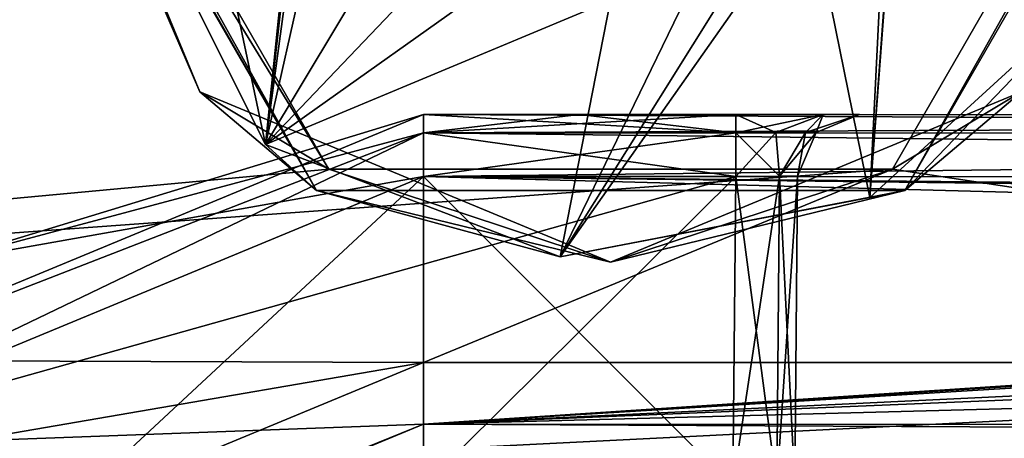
# Model space of a CAD drawing. Header units: metres. Extents: x -205 to 205, y -82 to 82.
# Tile 100 of 256: x -171.75 to -163.8, y 42.9 to 46.28. Entities that reach past the tile are written whole.
import ezdxf

# ---------------------------------------------------------------- set-up
doc = ezdxf.new("R2010")
doc.units = ezdxf.units.M
doc.layers.add('solid_PRT0003', color=7, linetype='CONTINUOUS')

msp = doc.modelspace()

# ---------------------------------------------------------------- linework, layer by layer
at = {"layer": 'solid_PRT0003'}
for points in [[(-200, -75), (-200, 75), (0, 75)], [(0, -75), (-200, -75), (0, 75)], [(-112.783806, 45.809784, 1.5), (-109.640572, 46.364033, 1.5), (-200, 75, 1.5)], [(-164.837662, 56.110996, 1.5), (-112.783806, 45.809784, 1.5), (-200, 75, 1.5)], [(-164.837662, 56.110996, 1.5), (-149.216187, 45.809784, 1.5), (-112.783806, 45.809784, 1.5)], [(-164.837662, 56.110996, 1.5), (-152.359421, 46.364033, 1.5), (-149.216187, 45.809784, 1.5)], [(-171.528473, 49.010269, 13.5), (-186.484116, 50.519749, 13.5), (-185.374741, 43.569977, 13.5)], [(-169.253387, 45.069813, 13.5), (-171.528473, 49.010269, 13.5), (-185.374741, 43.569977, 13.5)], [(-169.353455, 44.896641, 13.7), (-171.72847, 49.010269, 17.098219), (-171.72847, 49.010269, 13.7)], [(-169.353455, 44.896641, 17.098219), (-171.706421, 49.010269, 17.189507), (-171.72847, 49.010269, 17.098219)], [(-169.353455, 44.896641, 13.7), (-169.353455, 44.896641, 17.098219), (-171.72847, 49.010269, 17.098219)], [(-170.295807, 45.692936, 13.558578), (-169.353455, 44.896641, 13.7), (-171.72847, 49.010269, 13.7)], [(-170.295807, 45.692936, 13.558578), (-171.72847, 49.010269, 13.7), (-171.669891, 49.010269, 13.558578)], [(-169.353455, 44.896641, 17.098219), (-171.645142, 49.010269, 17.260666), (-171.706421, 49.010269, 17.189507)], [(-171.669891, 49.010269, 13.558578), (-171.528473, 49.010269, 13.5), (-169.253387, 45.069813, 13.5)], [(-170.295807, 45.692936, 13.558578), (-171.669891, 49.010269, 13.558578), (-169.253387, 45.069813, 13.5)], [(-169.353455, 44.896641, 17.098219), (-169.765869, 45.267513, 17.260666), (-171.645142, 49.010269, 17.260666)], [(-170.557816, 49.010269, 17.9174), (-171.645142, 49.010269, 17.260666), (-169.765869, 45.267513, 17.260666)], [(-169.380264, 49.010269, 18.393753), (-170.557816, 49.010269, 17.9174), (-169.765869, 45.267513, 17.260666)], [(-169.370117, 48.789593, 18.393745), (-169.380264, 49.010269, 18.393753), (-169.765869, 45.267513, 17.260666)], [(-164.57666, 49.010269, 18.393747), (-164.884201, 44.839924, 17.260666), (-163.006729, 46.560169, 17.260666)], [(-164.57666, 49.010269, 18.393747), (-164.590042, 48.757149, 18.393747), (-164.884201, 44.839924, 17.260666)], [(-162.428467, 49.010269, 13.5), (-164.703217, 45.070007, 13.5), (-154.408188, 43.508476, 13.5)], [(-163.661133, 45.692936, 13.558578), (-164.703217, 45.070007, 13.5), (-162.428467, 49.010269, 13.5)], [(-164.60347, 44.896656, 17.098219), (-162.22847, 49.010269, 13.7), (-162.22847, 49.010269, 17.098219)], [(-164.60347, 44.896656, 17.098219), (-162.22847, 49.010269, 17.098219), (-163.006729, 46.560169, 17.260666)], [(-164.60347, 44.896656, 13.7), (-162.22847, 49.010269, 13.7), (-164.60347, 44.896656, 17.098219)], [(-162.287048, 49.010269, 13.558578), (-162.22847, 49.010269, 13.7), (-164.60347, 44.896656, 13.7)], [(-162.287048, 49.010269, 13.558578), (-164.60347, 44.896656, 13.7), (-163.661133, 45.692936, 13.558578)], [(-169.326935, 48.506847, 18.393747), (-169.370117, 48.789593, 18.393745), (-169.765869, 45.267513, 17.260666)], [(-164.590042, 48.757149, 18.393747), (-164.657867, 47.90839, 18.339127), (-164.884201, 44.839924, 17.260666)], [(-169.213379, 47.719948, 18.33514), (-169.326935, 48.506847, 18.393747), (-169.765869, 45.267513, 17.260666)], [(-164.657867, 47.90839, 18.339127), (-164.743515, 47.720051, 18.335142), (-164.884201, 44.839924, 17.260666)], [(-168.588669, 47.228157, 18.393747), (-169.213379, 47.719948, 18.33514), (-169.765869, 45.267513, 17.260666)], [(-164.743515, 47.720051, 18.335142), (-165.368271, 47.228157, 18.393747), (-164.884201, 44.839924, 17.260666)], [(-168.179413, 46.930264, 18.393747), (-168.588669, 47.228157, 18.393747), (-169.765869, 45.267513, 17.260666)], [(-165.368271, 47.228157, 18.393747), (-167.385483, 44.361389, 17.260666), (-164.884201, 44.839924, 17.260666)], [(-165.777603, 46.930225, 18.393747), (-167.385483, 44.361389, 17.260666), (-165.368271, 47.228157, 18.393747)], [(-167.716721, 46.724735, 18.393747), (-168.179413, 46.930264, 18.393747), (-169.765869, 45.267513, 17.260666)], [(-165.777603, 46.930225, 18.393747), (-166.240219, 46.724735, 18.393747), (-167.385483, 44.361389, 17.260666)], [(-166.97847, 46.429626, 18.335138), (-167.716721, 46.724735, 18.393747), (-169.765869, 45.267513, 17.260666)], [(-166.240219, 46.724735, 18.393747), (-166.97847, 46.429626, 18.335138), (-167.385483, 44.361389, 17.260666)], [(-164.60347, 44.896656, 17.098219), (-163.006729, 46.560169, 17.260666), (-164.884201, 44.839924, 17.260666)], [(-166.97847, 46.429626, 18.335138), (-169.765869, 45.267513, 17.260666), (-167.385483, 44.361389, 17.260666)], [(-166.97847, 44.318848, 13.558578), (-170.295807, 45.692936, 13.558578), (-169.253387, 45.069813, 13.5)], [(-166.97847, 44.318848, 13.558578), (-169.353455, 44.896641, 13.7), (-170.295807, 45.692936, 13.558578)], [(-163.661133, 45.692936, 13.558578), (-166.97847, 44.318848, 13.558578), (-164.703217, 45.070007, 13.5)], [(-163.661133, 45.692936, 13.558578), (-164.60347, 44.896656, 13.7), (-166.97847, 44.318848, 13.558578)], [(-174.146927, 43.168148, 47.5), (-168.489761, 45.36404, 47.853554), (-168.489731, 45.510487, 47.5)], [(-174.146927, 43.168148, 46.5), (-168.489731, 45.510487, 47.5), (-168.489731, 45.510487, 46.5)], [(-174.146927, 43.168148, 47.5), (-168.489731, 45.510487, 47.5), (-174.146927, 43.168148, 46.5)], [(-174.146927, 43.168148, 73.5), (-168.489731, 45.510487, 74.5), (-168.489731, 45.510487, 73.5)], [(-174.146927, 43.168148, 74.5), (-168.489761, 45.36404, 74.853554), (-168.489731, 45.510487, 74.5)], [(-174.146927, 43.168148, 73.5), (-174.146927, 43.168148, 74.5), (-168.489731, 45.510487, 74.5)], [(-174.146927, 43.168148, 73.5), (-168.489731, 45.510487, 73.5), (-172.416687, 44.312424, 73.146446)], [(-174.146927, 43.168148, 64.5), (-168.489731, 45.510487, 65.5), (-168.489731, 45.510487, 64.5)], [(-174.146927, 43.168148, 65.5), (-168.489731, 45.510487, 65.5), (-174.146927, 43.168148, 64.5)], [(-168.489761, 45.36404, 65.853554), (-168.489731, 45.510487, 65.5), (-174.146927, 43.168148, 65.5)], [(-174.146927, 43.168148, 64.5), (-168.489731, 45.510487, 64.5), (-172.416687, 44.312424, 64.146446)], [(-174.146927, 43.168148, 55.5), (-168.489731, 45.510487, 56.5), (-168.489731, 45.510487, 55.5)], [(-174.146927, 43.168148, 56.5), (-168.489731, 45.510487, 56.5), (-174.146927, 43.168148, 55.5)], [(-168.489761, 45.36404, 56.853554), (-168.489731, 45.510487, 56.5), (-174.146927, 43.168148, 56.5)], [(-174.146927, 43.168148, 55.5), (-168.489731, 45.510487, 55.5), (-172.416687, 44.312424, 55.146446)], [(-174.146927, 43.168148, 46.5), (-168.489731, 45.510487, 46.5), (-172.416687, 44.312424, 46.146446)], [(-172.416687, 44.312424, 73.146446), (-168.489731, 45.510487, 73.5), (-168.489761, 45.36404, 73.146446)], [(-172.416687, 44.312424, 64.146446), (-168.489731, 45.510487, 64.5), (-168.489761, 45.36404, 64.146446)], [(-172.416687, 44.312424, 55.146446), (-168.489731, 45.510487, 55.5), (-168.489761, 45.36404, 55.146446)], [(-172.416687, 44.312424, 46.146446), (-168.489731, 45.510487, 46.5), (-168.489761, 45.36404, 46.146446)], [(-168.489761, 45.36404, 47.853554), (-167.228851, 45.510307, 47.5), (-168.489731, 45.510487, 47.5)], [(-168.489761, 45.36404, 74.853554), (-138.20517, 45.506165, 74.5), (-168.489731, 45.510487, 74.5)], [(-165.967957, 45.363678, 73.146446), (-168.489761, 45.36404, 73.146446), (-168.489731, 45.510487, 73.5)], [(-168.489761, 45.36404, 65.853554), (-167.228851, 45.510307, 65.5), (-168.489731, 45.510487, 65.5)], [(-168.489761, 45.36404, 64.146446), (-168.489731, 45.510487, 64.5), (-165.967957, 45.363678, 64.146446)], [(-168.489761, 45.36404, 56.853554), (-167.228851, 45.510307, 56.5), (-168.489731, 45.510487, 56.5)], [(-168.489761, 45.36404, 55.146446), (-168.489731, 45.510487, 55.5), (-165.967957, 45.363678, 55.146446)], [(-168.489761, 45.36404, 46.146446), (-168.489731, 45.510487, 46.5), (-138.205185, 45.359692, 46.14642)], [(-168.489761, 45.36404, 47.853554), (-165.967957, 45.510128, 47.5), (-167.228851, 45.510307, 47.5)], [(-168.489761, 45.36404, 65.853554), (-165.967957, 45.510128, 65.5), (-167.228851, 45.510307, 65.5)], [(-168.489761, 45.36404, 56.853554), (-165.967957, 45.510128, 56.5), (-167.228851, 45.510307, 56.5)], [(-168.489761, 45.36404, 47.853554), (-165.967957, 45.363678, 47.853558), (-165.967957, 45.510128, 47.5)], [(-165.967957, 45.363678, 65.853554), (-165.967957, 45.510128, 65.5), (-168.489761, 45.36404, 65.853554)], [(-165.967957, 45.363678, 56.853558), (-165.967957, 45.510128, 56.5), (-168.489761, 45.36404, 56.853554)], [(-168.489761, 45.36404, 74.853554), (-138.205185, 45.359669, 74.853607), (-138.20517, 45.506165, 74.5)], [(-168.489731, 45.510487, 46.5), (-168.489731, 45.510487, 47.5), (-167.228851, 45.510307, 47.5)], [(-168.489731, 45.510487, 46.5), (-167.228851, 45.510307, 47.5), (-165.967957, 45.510128, 47.5)], [(-157.011566, 45.50885, 48.499981), (-168.489731, 45.510487, 46.5), (-165.967957, 45.510128, 47.5)], [(-168.489731, 45.510487, 73.5), (-168.489731, 45.510487, 74.5), (-138.20517, 45.506165, 74.5)], [(-167.228836, 45.510307, 73.5), (-168.489731, 45.510487, 73.5), (-138.20517, 45.506165, 74.5)], [(-165.967957, 45.363678, 73.146446), (-168.489731, 45.510487, 73.5), (-167.228836, 45.510307, 73.5)], [(-168.489731, 45.510487, 64.5), (-168.489731, 45.510487, 65.5), (-167.228851, 45.510307, 65.5)], [(-167.228836, 45.510307, 64.5), (-168.489731, 45.510487, 64.5), (-167.228851, 45.510307, 65.5)], [(-165.967957, 45.363678, 64.146446), (-168.489731, 45.510487, 64.5), (-167.228836, 45.510307, 64.5)], [(-168.489731, 45.510487, 55.5), (-168.489731, 45.510487, 56.5), (-167.228851, 45.510307, 56.5)], [(-167.228836, 45.510307, 55.5), (-168.489731, 45.510487, 55.5), (-167.228851, 45.510307, 56.5)], [(-165.967957, 45.363678, 55.146446), (-168.489731, 45.510487, 55.5), (-167.228836, 45.510307, 55.5)], [(-139.058807, 45.506287, 46.97401), (-138.20517, 45.506165, 46.5), (-168.489731, 45.510487, 46.5)], [(-138.205185, 45.359692, 46.14642), (-168.489731, 45.510487, 46.5), (-138.20517, 45.506165, 46.5)], [(-139.881439, 45.506405, 47.5), (-139.058807, 45.506287, 46.97401), (-168.489731, 45.510487, 46.5)], [(-147.946487, 45.507553, 47.5), (-139.881439, 45.506405, 47.5), (-168.489731, 45.510487, 46.5)], [(-156.01152, 45.508705, 47.5), (-147.946487, 45.507553, 47.5), (-168.489731, 45.510487, 46.5)], [(-156.718643, 45.508808, 47.792873), (-156.01152, 45.508705, 47.5), (-168.489731, 45.510487, 46.5)], [(-157.011566, 45.50885, 48.499981), (-156.718643, 45.508808, 47.792873), (-168.489731, 45.510487, 46.5)], [(-167.228836, 45.510307, 64.5), (-167.228851, 45.510307, 65.5), (-165.967957, 45.510128, 65.5)], [(-167.228836, 45.510307, 55.5), (-167.228851, 45.510307, 56.5), (-165.967957, 45.510128, 56.5)], [(-165.967941, 45.510128, 73.5), (-167.228836, 45.510307, 73.5), (-138.20517, 45.506165, 74.5)], [(-165.967957, 45.363678, 73.146446), (-167.228836, 45.510307, 73.5), (-165.967941, 45.510128, 73.5)], [(-165.967941, 45.510128, 64.5), (-167.228836, 45.510307, 64.5), (-165.967957, 45.510128, 65.5)], [(-165.967957, 45.363678, 64.146446), (-167.228836, 45.510307, 64.5), (-165.967941, 45.510128, 64.5)], [(-165.967941, 45.510128, 55.5), (-167.228836, 45.510307, 55.5), (-165.967957, 45.510128, 56.5)], [(-165.967957, 45.363678, 55.146446), (-167.228836, 45.510307, 55.5), (-165.967941, 45.510128, 55.5)], [(-165.643936, 45.365173, 47.938828), (-165.967957, 45.510128, 47.5), (-165.967957, 45.363678, 47.853558)], [(-157.011566, 45.50885, 48.499981), (-165.967957, 45.510128, 47.5), (-165.260818, 45.510025, 47.792873)], [(-165.643936, 45.365173, 47.938828), (-165.260818, 45.510025, 47.792873), (-165.967957, 45.510128, 47.5)], [(-165.967957, 45.363678, 73.146446), (-165.967941, 45.510128, 73.5), (-165.260818, 45.510025, 73.20713)], [(-165.967941, 45.510128, 64.5), (-165.967957, 45.510128, 65.5), (-165.260818, 45.510025, 65.79287)], [(-165.643936, 45.365173, 65.938828), (-165.260818, 45.510025, 65.79287), (-165.967957, 45.510128, 65.5)], [(-165.643936, 45.365173, 65.938828), (-165.967957, 45.510128, 65.5), (-165.967957, 45.363678, 65.853554)], [(-165.967957, 45.363678, 64.146446), (-165.967941, 45.510128, 64.5), (-165.260818, 45.510025, 64.20713)], [(-165.967941, 45.510128, 55.5), (-165.967957, 45.510128, 56.5), (-165.260818, 45.510025, 56.792873)], [(-165.643936, 45.365173, 56.938828), (-165.260818, 45.510025, 56.792873), (-165.967957, 45.510128, 56.5)], [(-165.643936, 45.365173, 56.938828), (-165.967957, 45.510128, 56.5), (-165.967957, 45.363678, 56.853558)], [(-165.967957, 45.363678, 55.146446), (-165.967941, 45.510128, 55.5), (-165.260818, 45.510025, 55.207127)], [(-165.643936, 45.365173, 73.061172), (-165.967957, 45.363678, 73.146446), (-165.260818, 45.510025, 73.20713)], [(-165.967957, 45.363678, 64.146446), (-165.260818, 45.510025, 64.20713), (-165.643936, 45.365173, 64.061172)], [(-165.967957, 45.363678, 55.146446), (-165.260818, 45.510025, 55.207127), (-165.643936, 45.365173, 55.061172)], [(-165.260818, 45.510025, 73.20713), (-165.967941, 45.510128, 73.5), (-138.20517, 45.506165, 74.5)], [(-165.260818, 45.510025, 64.20713), (-165.967941, 45.510128, 64.5), (-165.260818, 45.510025, 65.79287)], [(-165.260818, 45.510025, 55.207127), (-165.967941, 45.510128, 55.5), (-165.260818, 45.510025, 56.792873)], [(-165.643936, 45.365173, 73.061172), (-165.260818, 45.510025, 73.20713), (-165.405762, 45.366261, 72.824562)], [(-165.405762, 45.366261, 66.175438), (-165.260818, 45.510025, 65.79287), (-165.643936, 45.365173, 65.938828)], [(-165.643936, 45.365173, 64.061172), (-165.260818, 45.510025, 64.20713), (-165.405762, 45.366261, 63.824566)], [(-165.405762, 45.366261, 57.175438), (-165.260818, 45.510025, 56.792873), (-165.643936, 45.365173, 56.938828)], [(-165.643936, 45.365173, 55.061172), (-165.260818, 45.510025, 55.207127), (-165.405762, 45.366261, 54.824566)], [(-165.405762, 45.366261, 48.175438), (-165.260818, 45.510025, 47.792873), (-165.643936, 45.365173, 47.938828)], [(-165.405762, 45.366261, 72.824562), (-165.260818, 45.510025, 73.20713), (-164.967896, 45.509983, 72.500023)], [(-165.405762, 45.366261, 66.175438), (-165.318375, 45.366657, 66.5), (-165.260818, 45.510025, 65.79287)], [(-165.405762, 45.366261, 63.824566), (-165.260818, 45.510025, 64.20713), (-164.967896, 45.509983, 63.500019)], [(-165.318375, 45.366657, 57.5), (-165.260818, 45.510025, 56.792873), (-165.405762, 45.366261, 57.175438)], [(-165.405762, 45.366261, 54.824566), (-165.260818, 45.510025, 55.207127), (-164.967896, 45.509983, 54.500019)], [(-165.405762, 45.366261, 48.175438), (-165.318375, 45.366657, 48.5), (-165.260818, 45.510025, 47.792873)], [(-165.405762, 45.366261, 72.824562), (-164.967896, 45.509983, 72.500023), (-165.318375, 45.366657, 72.5)], [(-165.405762, 45.366261, 63.824566), (-164.967896, 45.509983, 63.500019), (-165.318375, 45.366657, 63.5)], [(-165.405762, 45.366261, 54.824566), (-164.967896, 45.509983, 54.500019), (-165.318375, 45.366657, 54.5)], [(-165.318375, 45.366657, 66.5), (-164.967896, 45.509983, 66.499985), (-165.260818, 45.510025, 65.79287)], [(-165.318375, 45.366657, 57.5), (-164.967896, 45.509983, 57.499989), (-165.260818, 45.510025, 56.792873)], [(-165.318375, 45.366657, 48.5), (-164.967896, 45.509983, 48.499989), (-165.260818, 45.510025, 47.792873)], [(-165.318375, 45.366657, 66.5), (-164.967896, 45.509983, 72.500023), (-164.967896, 45.509983, 69.5)], [(-165.318375, 45.366657, 66.5), (-165.318375, 45.366657, 72.5), (-164.967896, 45.509983, 72.500023)], [(-165.318375, 45.366657, 66.5), (-164.967896, 45.509983, 69.5), (-164.967896, 45.509983, 66.499985)], [(-165.318375, 45.366657, 57.5), (-164.967896, 45.509983, 63.500019), (-164.967896, 45.509983, 60.500004)], [(-165.318375, 45.366657, 63.5), (-164.967896, 45.509983, 63.500019), (-165.318375, 45.366657, 57.5)], [(-165.318375, 45.366657, 57.5), (-164.967896, 45.509983, 60.500004), (-164.967896, 45.509983, 57.499989)], [(-165.318375, 45.366657, 48.5), (-164.967896, 45.509983, 54.500019), (-164.967896, 45.509983, 51.500004)], [(-165.318375, 45.366657, 48.5), (-165.318375, 45.366657, 54.5), (-164.967896, 45.509983, 54.500019)], [(-165.318375, 45.366657, 48.5), (-164.967896, 45.509983, 51.500004), (-164.967896, 45.509983, 48.499989)], [(-165.260818, 45.510025, 47.792873), (-164.967896, 45.509983, 48.499989), (-157.011566, 45.50885, 66.499985)], [(-157.011566, 45.50885, 63.500011), (-165.260818, 45.510025, 47.792873), (-157.011566, 45.50885, 66.499985)], [(-165.260818, 45.510025, 73.20713), (-138.20517, 45.506165, 74.5), (-156.011505, 45.508705, 73.5)], [(-164.967896, 45.509983, 72.500023), (-165.260818, 45.510025, 73.20713), (-156.011505, 45.508705, 73.5)], [(-165.260818, 45.510025, 64.20713), (-165.260818, 45.510025, 65.79287), (-164.967896, 45.509983, 66.499985)], [(-164.967896, 45.509983, 63.500019), (-165.260818, 45.510025, 64.20713), (-164.967896, 45.509983, 66.499985)], [(-165.260818, 45.510025, 55.207127), (-165.260818, 45.510025, 56.792873), (-164.967896, 45.509983, 57.499989)], [(-164.967896, 45.509983, 54.500019), (-165.260818, 45.510025, 55.207127), (-164.967896, 45.509983, 57.499989)], [(-157.011566, 45.50885, 51.499996), (-157.011566, 45.50885, 48.499981), (-165.260818, 45.510025, 47.792873)], [(-157.011566, 45.50885, 54.500011), (-157.011566, 45.50885, 51.499996), (-165.260818, 45.510025, 47.792873)], [(-157.011566, 45.50885, 57.499981), (-157.011566, 45.50885, 54.500011), (-165.260818, 45.510025, 47.792873)], [(-157.011566, 45.50885, 60.499996), (-157.011566, 45.50885, 57.499981), (-165.260818, 45.510025, 47.792873)], [(-157.011566, 45.50885, 63.500011), (-157.011566, 45.50885, 60.499996), (-165.260818, 45.510025, 47.792873)], [(-164.967896, 45.509983, 48.499989), (-157.011566, 45.50885, 69.5), (-157.011566, 45.50885, 66.499985)], [(-164.967896, 45.509983, 48.499989), (-157.011566, 45.50885, 72.500015), (-157.011566, 45.50885, 69.5)], [(-164.967896, 45.509983, 54.500019), (-156.718643, 45.508808, 73.20713), (-157.011566, 45.50885, 72.500015)], [(-164.967896, 45.509983, 51.500004), (-164.967896, 45.509983, 54.500019), (-157.011566, 45.50885, 72.500015)], [(-164.967896, 45.509983, 48.499989), (-164.967896, 45.509983, 51.500004), (-157.011566, 45.50885, 72.500015)], [(-164.967896, 45.509983, 72.500023), (-156.011505, 45.508705, 73.5), (-156.718643, 45.508808, 73.20713)], [(-164.967896, 45.509983, 69.5), (-164.967896, 45.509983, 72.500023), (-156.718643, 45.508808, 73.20713)], [(-164.967896, 45.509983, 66.499985), (-164.967896, 45.509983, 69.5), (-156.718643, 45.508808, 73.20713)], [(-164.967896, 45.509983, 63.500019), (-164.967896, 45.509983, 66.499985), (-156.718643, 45.508808, 73.20713)], [(-164.967896, 45.509983, 60.500004), (-164.967896, 45.509983, 63.500019), (-156.718643, 45.508808, 73.20713)], [(-164.967896, 45.509983, 57.499989), (-164.967896, 45.509983, 60.500004), (-156.718643, 45.508808, 73.20713)], [(-164.967896, 45.509983, 54.500019), (-164.967896, 45.509983, 57.499989), (-156.718643, 45.508808, 73.20713)], [(-172.416687, 44.312424, 47.853554), (-168.489761, 45.36404, 47.853554), (-174.146927, 43.168148, 47.5)], [(-174.146927, 43.168148, 74.5), (-172.416687, 44.312424, 74.853554), (-168.489761, 45.36404, 74.853554)], [(-172.416687, 44.312424, 56.853554), (-168.489761, 45.36404, 56.853554), (-174.146927, 43.168148, 56.5)], [(-172.416687, 44.312424, 65.853554), (-168.489761, 45.36404, 65.853554), (-174.146927, 43.168148, 65.5)], [(-168.489761, 45.36404, 73.146446), (-168.489807, 45.010487, 73), (-173.793411, 42.814541, 73)], [(-172.416687, 44.312424, 73.146446), (-168.489761, 45.36404, 73.146446), (-173.793411, 42.814541, 73)], [(-168.489761, 45.36404, 55.146446), (-168.489807, 45.010487, 55), (-173.793411, 42.814541, 55)], [(-172.416687, 44.312424, 55.146446), (-168.489761, 45.36404, 55.146446), (-173.793411, 42.814541, 55)], [(-168.489761, 45.36404, 64.146446), (-168.489807, 45.010487, 64), (-173.793411, 42.814541, 64)], [(-172.416687, 44.312424, 64.146446), (-168.489761, 45.36404, 64.146446), (-173.793411, 42.814541, 64)], [(-168.489761, 45.36404, 46.146446), (-168.489807, 45.010487, 46), (-173.793411, 42.814541, 46)], [(-172.416687, 44.312424, 46.146446), (-168.489761, 45.36404, 46.146446), (-173.793411, 42.814541, 46)], [(-172.416687, 44.312424, 47.853554), (-168.489807, 45.010487, 48), (-168.489761, 45.36404, 47.853554)], [(-172.416687, 44.312424, 56.853554), (-168.489807, 45.010487, 57), (-168.489761, 45.36404, 56.853554)], [(-172.416687, 44.312424, 65.853554), (-168.489807, 45.010487, 66), (-168.489761, 45.36404, 65.853554)], [(-172.416687, 44.312424, 74.853554), (-168.489807, 45.010487, 75), (-168.489761, 45.36404, 74.853554)], [(-168.489761, 45.36404, 47.853554), (-168.489807, 45.010487, 48), (-165.967957, 45.363678, 47.853558)], [(-168.489761, 45.36404, 73.146446), (-165.968002, 45.010128, 73), (-168.489807, 45.010487, 73)], [(-165.967957, 45.363678, 56.853558), (-168.489761, 45.36404, 56.853554), (-168.489807, 45.010487, 57)], [(-168.489761, 45.36404, 55.146446), (-165.968002, 45.010128, 55), (-168.489807, 45.010487, 55)], [(-168.489761, 45.36404, 64.146446), (-165.968002, 45.010128, 64), (-168.489807, 45.010487, 64)], [(-165.967957, 45.363678, 65.853554), (-168.489761, 45.36404, 65.853554), (-168.489807, 45.010487, 66)], [(-168.489761, 45.36404, 46.146446), (-138.205246, 45.006165, 46), (-168.489807, 45.010487, 46)], [(-168.489761, 45.36404, 74.853554), (-168.489807, 45.010487, 75), (-138.205185, 45.359669, 74.853607)], [(-165.967957, 45.363678, 47.853558), (-168.489807, 45.010487, 48), (-165.968002, 45.010128, 48)], [(-165.967957, 45.363678, 56.853558), (-168.489807, 45.010487, 57), (-165.968002, 45.010128, 57)], [(-165.967957, 45.363678, 65.853554), (-168.489807, 45.010487, 66), (-165.968002, 45.010128, 66)], [(-138.205185, 45.359669, 74.853607), (-168.489807, 45.010487, 75), (-138.205246, 45.006165, 75)], [(-165.967957, 45.363678, 73.146446), (-165.968002, 45.010128, 73), (-168.489761, 45.36404, 73.146446)], [(-168.489761, 45.36404, 55.146446), (-165.967957, 45.363678, 55.146446), (-165.968002, 45.010128, 55)], [(-168.489761, 45.36404, 64.146446), (-165.967957, 45.363678, 64.146446), (-165.968002, 45.010128, 64)], [(-168.489761, 45.36404, 46.146446), (-138.205185, 45.359692, 46.14642), (-138.205246, 45.006165, 46)], [(-165.643936, 45.365173, 73.061172), (-165.968002, 45.010128, 73), (-165.967957, 45.363678, 73.146446)], [(-165.614349, 45.013161, 72.853485), (-165.968002, 45.010128, 73), (-165.643936, 45.365173, 73.061172)], [(-165.967957, 45.363678, 55.146446), (-165.643936, 45.365173, 55.061172), (-165.968002, 45.010128, 55)], [(-165.614349, 45.013161, 54.853485), (-165.968002, 45.010128, 55), (-165.643936, 45.365173, 55.061172)], [(-165.967957, 45.363678, 64.146446), (-165.643936, 45.365173, 64.061172), (-165.968002, 45.010128, 64)], [(-165.614349, 45.013161, 63.853485), (-165.968002, 45.010128, 64), (-165.643936, 45.365173, 64.061172)], [(-165.614349, 45.013161, 48.146515), (-165.967957, 45.363678, 47.853558), (-165.968002, 45.010128, 48)], [(-165.614349, 45.013161, 57.146515), (-165.967957, 45.363678, 56.853558), (-165.968002, 45.010128, 57)], [(-165.614349, 45.013161, 66.146515), (-165.967957, 45.363678, 65.853554), (-165.968002, 45.010128, 66)], [(-165.614349, 45.013161, 48.146515), (-165.643936, 45.365173, 47.938828), (-165.967957, 45.363678, 47.853558)], [(-165.614349, 45.013161, 57.146515), (-165.643936, 45.365173, 56.938828), (-165.967957, 45.363678, 56.853558)], [(-165.614349, 45.013161, 66.146515), (-165.643936, 45.365173, 65.938828), (-165.967957, 45.363678, 65.853554)], [(-165.614349, 45.013161, 72.853485), (-165.643936, 45.365173, 73.061172), (-165.405762, 45.366261, 72.824562)], [(-165.614349, 45.013161, 48.146515), (-165.405762, 45.366261, 48.175438), (-165.643936, 45.365173, 47.938828)], [(-165.614349, 45.013161, 54.853485), (-165.643936, 45.365173, 55.061172), (-165.405762, 45.366261, 54.824566)], [(-165.614349, 45.013161, 57.146515), (-165.405762, 45.366261, 57.175438), (-165.643936, 45.365173, 56.938828)], [(-165.614349, 45.013161, 63.853485), (-165.643936, 45.365173, 64.061172), (-165.405762, 45.366261, 63.824566)], [(-165.614349, 45.013161, 66.146515), (-165.405762, 45.366261, 66.175438), (-165.643936, 45.365173, 65.938828)], [(-165.614349, 45.013161, 72.853485), (-165.318375, 45.366657, 72.5), (-165.467957, 45.01442, 72.5)], [(-165.614349, 45.013161, 72.853485), (-165.405762, 45.366261, 72.824562), (-165.318375, 45.366657, 72.5)], [(-165.614349, 45.013161, 54.853485), (-165.318375, 45.366657, 54.5), (-165.467957, 45.01442, 54.5)], [(-165.614349, 45.013161, 63.853485), (-165.318375, 45.366657, 63.5), (-165.467957, 45.01442, 63.5)], [(-165.614349, 45.013161, 54.853485), (-165.405762, 45.366261, 54.824566), (-165.318375, 45.366657, 54.5)], [(-165.614349, 45.013161, 63.853485), (-165.405762, 45.366261, 63.824566), (-165.318375, 45.366657, 63.5)], [(-165.614349, 45.013161, 66.146515), (-165.467957, 45.01442, 66.5), (-165.405762, 45.366261, 66.175438)], [(-165.614349, 45.013161, 48.146515), (-165.467957, 45.01442, 48.5), (-165.405762, 45.366261, 48.175438)], [(-165.614349, 45.013161, 57.146515), (-165.467957, 45.01442, 57.5), (-165.405762, 45.366261, 57.175438)], [(-165.467957, 45.01442, 66.5), (-165.467957, 45.01442, 72.5), (-165.318375, 45.366657, 72.5)], [(-165.318375, 45.366657, 66.5), (-165.467957, 45.01442, 66.5), (-165.318375, 45.366657, 72.5)], [(-165.405762, 45.366261, 66.175438), (-165.467957, 45.01442, 66.5), (-165.318375, 45.366657, 66.5)], [(-165.318375, 45.366657, 54.5), (-165.467957, 45.01442, 48.5), (-165.467957, 45.01442, 54.5)], [(-165.318375, 45.366657, 48.5), (-165.467957, 45.01442, 48.5), (-165.318375, 45.366657, 54.5)], [(-165.405762, 45.366261, 48.175438), (-165.467957, 45.01442, 48.5), (-165.318375, 45.366657, 48.5)], [(-165.318375, 45.366657, 63.5), (-165.467957, 45.01442, 57.5), (-165.467957, 45.01442, 63.5)], [(-165.318375, 45.366657, 57.5), (-165.405762, 45.366261, 57.175438), (-165.467957, 45.01442, 57.5)], [(-165.318375, 45.366657, 63.5), (-165.318375, 45.366657, 57.5), (-165.467957, 45.01442, 57.5)], [(-169.353455, 44.896641, 17.098219), (-167.385483, 44.361389, 17.260666), (-169.765869, 45.267513, 17.260666)], [(-164.703217, 45.070007, 13.5), (-185.374741, 43.569977, 13.5), (-168.490021, 43.510487, 13.5)], [(-164.703217, 45.070007, 13.5), (-169.253387, 45.069813, 13.5), (-185.374741, 43.569977, 13.5)], [(-173.793411, 42.814541, 55), (-168.489807, 45.010487, 55), (-165.990189, 42.510128, 55)], [(-173.793411, 42.814541, 64), (-168.489807, 45.010487, 64), (-165.990189, 42.510128, 64)], [(-173.793411, 42.814541, 73), (-168.489807, 45.010487, 73), (-165.990189, 42.510128, 73)], [(-168.489807, 45.010487, 48), (-173.793411, 42.814541, 48), (-165.968002, 45.010128, 48)], [(-172.416687, 44.312424, 47.853554), (-173.793411, 42.814541, 48), (-168.489807, 45.010487, 48)], [(-165.968002, 45.010128, 57), (-168.489807, 45.010487, 57), (-173.793411, 42.814541, 57)], [(-172.416687, 44.312424, 56.853554), (-173.793411, 42.814541, 57), (-168.489807, 45.010487, 57)], [(-165.968002, 45.010128, 66), (-168.489807, 45.010487, 66), (-173.793411, 42.814541, 66)], [(-172.416687, 44.312424, 65.853554), (-173.793411, 42.814541, 66), (-168.489807, 45.010487, 66)], [(-172.37941, 41.400127, 46), (-173.793411, 42.814541, 46), (-168.489807, 45.010487, 46)], [(-168.490097, 43.010487, 75), (-168.489807, 45.010487, 75), (-173.793411, 42.814541, 75)], [(-172.416687, 44.312424, 74.853554), (-173.793411, 42.814541, 75), (-168.489807, 45.010487, 75)], [(-173.793411, 42.814541, 48), (-168.490158, 42.510487, 48), (-165.968002, 45.010128, 48)], [(-165.968002, 45.010128, 57), (-173.793411, 42.814541, 57), (-168.490158, 42.510487, 57)], [(-165.968002, 45.010128, 66), (-173.793411, 42.814541, 66), (-168.490158, 42.510487, 66)], [(-168.490097, 43.010487, 46), (-172.37941, 41.400127, 46), (-168.489807, 45.010487, 46)], [(-166.97847, 44.318848, 13.558578), (-169.253387, 45.069813, 13.5), (-164.703217, 45.070007, 13.5)], [(-165.968002, 45.010128, 48), (-168.490158, 42.510487, 48), (-165.990189, 42.510128, 48)], [(-165.968002, 45.010128, 57), (-168.490158, 42.510487, 57), (-165.990189, 42.510128, 57)], [(-165.968002, 45.010128, 66), (-168.490158, 42.510487, 66), (-165.990189, 42.510128, 66)], [(-168.490097, 43.010487, 46), (-168.489807, 45.010487, 46), (-138.205246, 45.006165, 46)], [(-168.490097, 43.010487, 75), (-93.490089, 42.999786, 75), (-168.489807, 45.010487, 75)], [(-168.490097, 43.010487, 46), (-138.205246, 45.006165, 46), (-137.600204, 44.991684, 46)], [(-164.703217, 45.070007, 13.5), (-168.490021, 43.510487, 13.5), (-154.408188, 43.508476, 13.5)], [(-168.489807, 45.010487, 55), (-165.968002, 45.010128, 55), (-165.990189, 42.510128, 55)], [(-168.489807, 45.010487, 64), (-165.968002, 45.010128, 64), (-165.990189, 42.510128, 64)], [(-168.489807, 45.010487, 73), (-165.968002, 45.010128, 73), (-165.990189, 42.510128, 73)], [(-130.989868, 44.563313, 75), (-133.666229, 44.673714, 75), (-168.489807, 45.010487, 75)], [(-133.666229, 44.673714, 75), (-138.205246, 45.006165, 75), (-168.489807, 45.010487, 75)], [(-168.489807, 45.010487, 75), (-93.490089, 42.999786, 75), (-130.989868, 44.563313, 75)], [(-165.614349, 45.013161, 54.853485), (-165.636612, 42.510078, 54.85355), (-165.990189, 42.510128, 55)], [(-165.614349, 45.013161, 54.853485), (-165.990189, 42.510128, 55), (-165.968002, 45.010128, 55)], [(-165.614349, 45.013161, 63.853485), (-165.636612, 42.510078, 63.85355), (-165.990189, 42.510128, 64)], [(-165.614349, 45.013161, 63.853485), (-165.990189, 42.510128, 64), (-165.968002, 45.010128, 64)], [(-165.614349, 45.013161, 72.853485), (-165.636612, 42.510078, 72.853554), (-165.990189, 42.510128, 73)], [(-165.614349, 45.013161, 72.853485), (-165.990189, 42.510128, 73), (-165.968002, 45.010128, 73)], [(-165.968002, 45.010128, 48), (-165.990189, 42.510128, 48), (-165.636612, 42.510078, 48.14645)], [(-165.968002, 45.010128, 57), (-165.990189, 42.510128, 57), (-165.636612, 42.510078, 57.14645)], [(-165.968002, 45.010128, 66), (-165.990189, 42.510128, 66), (-165.636612, 42.510078, 66.146446)], [(-165.614349, 45.013161, 48.146515), (-165.968002, 45.010128, 48), (-165.636612, 42.510078, 48.14645)], [(-165.614349, 45.013161, 57.146515), (-165.968002, 45.010128, 57), (-165.636612, 42.510078, 57.14645)], [(-165.614349, 45.013161, 66.146515), (-165.968002, 45.010128, 66), (-165.636612, 42.510078, 66.146446)], [(-165.467957, 45.01442, 54.5), (-165.490158, 42.510059, 54.5), (-165.636612, 42.510078, 54.85355)], [(-165.614349, 45.013161, 54.853485), (-165.467957, 45.01442, 54.5), (-165.636612, 42.510078, 54.85355)], [(-165.467957, 45.01442, 63.5), (-165.490158, 42.510059, 63.5), (-165.636612, 42.510078, 63.85355)], [(-165.614349, 45.013161, 63.853485), (-165.467957, 45.01442, 63.5), (-165.636612, 42.510078, 63.85355)], [(-165.467957, 45.01442, 72.5), (-165.490158, 42.510059, 72.5), (-165.636612, 42.510078, 72.853554)], [(-165.614349, 45.013161, 72.853485), (-165.467957, 45.01442, 72.5), (-165.636612, 42.510078, 72.853554)], [(-165.614349, 45.013161, 48.146515), (-165.636612, 42.510078, 48.14645), (-165.490158, 42.510059, 48.5)], [(-165.614349, 45.013161, 57.146515), (-165.636612, 42.510078, 57.14645), (-165.490158, 42.510059, 57.5)], [(-165.614349, 45.013161, 66.146515), (-165.636612, 42.510078, 66.146446), (-165.490158, 42.510059, 66.5)], [(-165.614349, 45.013161, 48.146515), (-165.490158, 42.510059, 48.5), (-165.467957, 45.01442, 48.5)], [(-165.614349, 45.013161, 57.146515), (-165.490158, 42.510059, 57.5), (-165.467957, 45.01442, 57.5)], [(-165.614349, 45.013161, 66.146515), (-165.490158, 42.510059, 66.5), (-165.467957, 45.01442, 66.5)], [(-165.467957, 45.01442, 48.5), (-165.490158, 42.510059, 48.5), (-165.490158, 42.510059, 54.5)], [(-165.467957, 45.01442, 48.5), (-165.490158, 42.510059, 54.5), (-165.467957, 45.01442, 54.5)], [(-165.467957, 45.01442, 57.5), (-165.490158, 42.510059, 57.5), (-165.490158, 42.510059, 63.5)], [(-165.467957, 45.01442, 57.5), (-165.490158, 42.510059, 63.5), (-165.467957, 45.01442, 63.5)], [(-165.467957, 45.01442, 66.5), (-165.490158, 42.510059, 66.5), (-165.490158, 42.510059, 72.5)], [(-165.467957, 45.01442, 66.5), (-165.490158, 42.510059, 72.5), (-165.467957, 45.01442, 72.5)], [(-93.489807, 44.999783, 46), (-168.490097, 43.010487, 46), (-130.989868, 44.563313, 46)], [(-93.490089, 42.999786, 46), (-168.490097, 43.010487, 46), (-93.489807, 44.999783, 46)], [(-168.490097, 43.010487, 46), (-137.600204, 44.991684, 46), (-136.926956, 44.946278, 46)], [(-168.490097, 43.010487, 46), (-136.926956, 44.946278, 46), (-133.666336, 44.673721, 46)], [(-169.353455, 44.896641, 17.098219), (-164.60347, 44.896656, 17.098219), (-167.385483, 44.361389, 17.260666)], [(-164.60347, 44.896656, 13.7), (-164.60347, 44.896656, 17.098219), (-169.353455, 44.896641, 17.098219)], [(-169.353455, 44.896641, 13.7), (-164.60347, 44.896656, 13.7), (-169.353455, 44.896641, 17.098219)], [(-166.97847, 44.318848, 13.558578), (-164.60347, 44.896656, 13.7), (-169.353455, 44.896641, 13.7)], [(-164.60347, 44.896656, 17.098219), (-164.884201, 44.839924, 17.260666), (-167.385483, 44.361389, 17.260666)], [(-168.490097, 43.010487, 46), (-133.666336, 44.673721, 46), (-130.989868, 44.563313, 46)], [(-185.374741, 43.569977, 13.5), (-184.272461, 40.796795, 13.5), (-168.490021, 43.510487, 13.5)], [(-184.272461, 40.796795, 13.5), (-172.73291, 41.753731, 13.5), (-168.490021, 43.510487, 13.5)], [(-168.490128, 42.803379, 13.792893), (-168.490021, 43.510487, 13.5), (-172.73291, 41.753731, 13.5)], [(-168.490128, 42.803379, 13.792893), (-154.408188, 43.508476, 13.5), (-168.490021, 43.510487, 13.5)], [(-154.408295, 42.801369, 13.792892), (-154.408188, 43.508476, 13.5), (-168.490128, 42.803379, 13.792893)], [(-172.37941, 41.400127, 75), (-168.490097, 43.010487, 75), (-173.793411, 42.814541, 75)], [(-171.063461, 41.967808, 45.853554), (-172.37941, 41.400127, 46), (-168.490097, 43.010487, 46)], [(-168.490143, 42.656933, 75.146446), (-168.490097, 43.010487, 75), (-172.37941, 41.400127, 75)], [(-171.063461, 41.967808, 45.853554), (-168.490097, 43.010487, 46), (-168.490143, 42.656933, 45.853554)], [(-93.490143, 42.646233, 45.853554), (-168.490143, 42.656933, 45.853554), (-168.490097, 43.010487, 46)], [(-168.490143, 42.656933, 75.146446), (-93.490089, 42.999786, 75), (-168.490097, 43.010487, 75)], [(-168.490143, 42.656933, 75.146446), (-93.490143, 42.646233, 75.146446), (-93.490089, 42.999786, 75)], [(-93.490143, 42.646233, 45.853554), (-168.490097, 43.010487, 46), (-93.490089, 42.999786, 46)]]:
    msp.add_3dface(points, dxfattribs=at)

doc.saveas('drawing.dxf')
